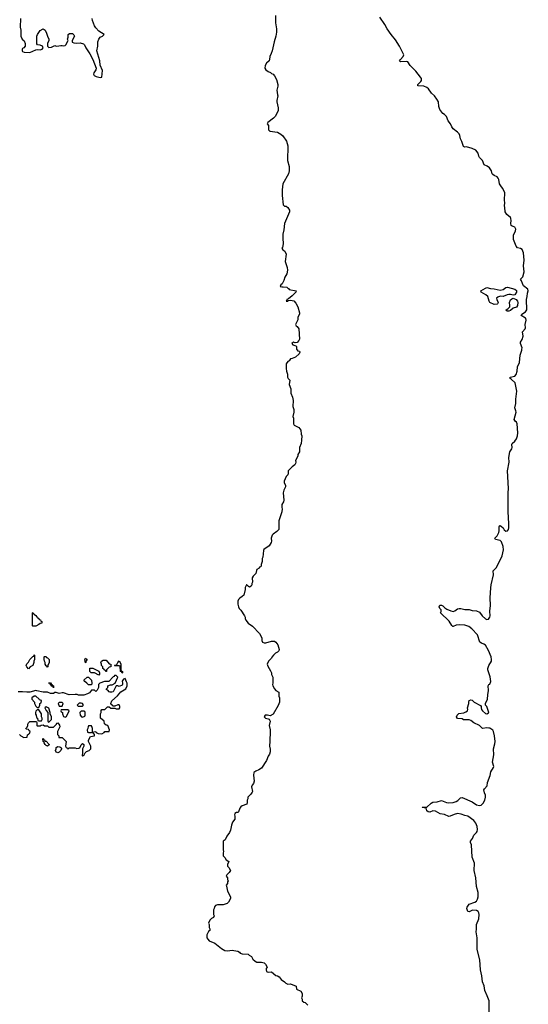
# Model space of a CAD drawing. Header units: inches. Extents: x 2608375 to 2737312, y 944064 to 1028306.
# Tile 46 of 69: x 2721631 to 2728575, y 971061 to 984514. Entities that reach past the tile are written whole.
import ezdxf

# ---------------------------------------------------------------- set-up
doc = ezdxf.new("R2010")
doc.units = ezdxf.units.IN
doc.header["$MEASUREMENT"] = 0
doc.layers.add('C7927', color=7, linetype='Continuous')
doc.layers.add('C7928', color=7, linetype='Continuous')

msp = doc.modelspace()

# ---------------------------------------------------------------- linework, layer by layer
at = {"layer": 'C7927', "color": 5}
for points, elevation in [([(2725423, 980000), (2725426, 979990), (2725450, 979986), (2725455, 979970), (2725448, 979950), (2725398, 979902), (2725350, 979885), (2725330, 979882), (2725308, 979852), (2725290, 979842), (2725269, 979810), (2725269, 979750), (2725274, 979710), (2725289, 979670), (2725289, 979630), (2725298, 979610), (2725318, 979590), (2725308, 979530), (2725335, 979470), (2725335, 979410), (2725356, 979356), (2725366, 979310), (2725359, 979230), (2725374, 979190), (2725375, 979170), (2725375, 979150), (2725362, 979090), (2725369, 979069), (2725369, 978990), (2725376, 978976), (2725440, 978940), (2725470, 978906), (2725475, 978850), (2725482, 978830), (2725479, 978770), (2725475, 978725), (2725449, 978670), (2725449, 978610), (2725430, 978574), (2725428, 978550), (2725395, 978490), (2725402, 978470), (2725398, 978450), (2725388, 978430), (2725350, 978405), (2725298, 978350), (2725295, 978310), (2725290, 978294), (2725268, 978272), (2725242, 978210), (2725244, 978190), (2725262, 978150), (2725258, 978130), (2725235, 978085), (2725229, 978051), (2725239, 977950), (2725234, 977926), (2725209, 977890), (2725209, 977850), (2725214, 977830), (2725209, 977790), (2725168, 977668), (2725168, 977550), (2725140, 977520), (2725090, 977485), (2725079, 977470), (2725062, 977430), (2725069, 977390), (2725062, 977370), (2725036, 977324), (2724966, 977274), (2724958, 977262), (2724949, 977171), (2724942, 977150), (2724942, 977110), (2724928, 977070), (2724927, 977053), (2724922, 977038), (2724907, 977033), (2724902, 977018), (2724870, 977002), (2724862, 976990), (2724854, 976946), (2724818, 976910), (2724806, 976890), (2724808, 976830), (2724798, 976810), (2724798, 976790), (2724790, 976774), (2724770, 976762), (2724754, 976770), (2724730, 976792), (2724726, 976790), (2724710, 976754), (2724709, 976730), (2724690, 976652), (2724670, 976631), (2724638, 976610), (2724618, 976590), (2724609, 976571), (2724609, 976530), (2724618, 976490), (2724628, 976470), (2724650, 976448), (2724702, 976370), (2724709, 976350), (2724709, 976330), (2724718, 976310), (2724749, 976269), (2724810, 976229), (2724906, 976126), (2724938, 976070), (2724938, 976030), (2724946, 976010), (2724970, 975998), (2724990, 975998), (2725070, 976024), (2725110, 976022), (2725129, 976009), (2725153, 975973), (2725175, 975910), (2725169, 975890), (2725150, 975871), (2725122, 975858), (2725095, 975830), (2725075, 975805), (2725069, 975791), (2725029, 975750), (2725009, 975710), (2725020, 975680), (2725056, 975616), (2725068, 975590), (2725069, 975569), (2725088, 975530), (2725088, 975450), (2725082, 975430), (2725088, 975410), (2725109, 975369), (2725130, 975348), (2725167, 975327), (2725168, 975272), (2725178, 975250), (2725178, 975190), (2725158, 975142), (2725090, 975025), (2725050, 975001), (2725012, 975012), (2724982, 975010), (2724969, 974990), (2724989, 974970), (2725023, 974963), (2725036, 974956), (2725049, 974930), (2725035, 974870), (2725049, 974810), (2725048, 974632), (2725042, 974610), (2725042, 974590), (2725049, 974549), (2725049, 974510), (2725040, 974480), (2725024, 974450), (2725002, 974390), (2724933, 974287), (2724897, 974263), (2724854, 974246), (2724829, 974230), (2724824, 974190), (2724834, 974110), (2724823, 974077), (2724805, 974055), (2724795, 974030), (2724809, 973970), (2724803, 973957), (2724788, 973930), (2724746, 973890), (2724746, 973870), (2724738, 973850), (2724736, 973816), (2724730, 973794), (2724670, 973771), (2724650, 973758), (2724638, 973742), (2724618, 973690), (2724610, 973682), (2724590, 973682), (2724569, 973670), (2724562, 973650), (2724568, 973630), (2724568, 973590), (2724535, 973550), (2724522, 973510), (2724510, 973442), (2724495, 973410), (2724460, 973360), (2724434, 973306), (2724409, 973290), (2724409, 973170), (2724414, 973150), (2724408, 973130), (2724408, 973090), (2724430, 973068), (2724450, 973035), (2724488, 973010), (2724468, 972972), (2724468, 972950), (2724488, 972930), (2724508, 972890), (2724490, 972862), (2724458, 972830), (2724449, 972810), (2724467, 972787), (2724468, 972768), (2724478, 972750), (2724468, 972732), (2724467, 972713), (2724449, 972689), (2724456, 972676), (2724458, 972650), (2724470, 972606), (2724508, 972530), (2724508, 972510), (2724502, 972490), (2724483, 972457), (2724463, 972437), (2724410, 972421), (2724330, 972418), (2724306, 972410), (2724290, 972394), (2724288, 972370), (2724278, 972350), (2724278, 972290), (2724286, 972270), (2724275, 972245), (2724250, 972232), (2724229, 972211), (2724208, 972170), (2724218, 972150), (2724218, 972110), (2724226, 972090), (2724226, 972070), (2724210, 972054), (2724188, 972010), (2724188, 971970), (2724198, 971950), (2724218, 971930), (2724296, 971896), (2724385, 971825), (2724430, 971797), (2724470, 971793), (2724530, 971802), (2724555, 971795), (2724610, 971789), (2724633, 971773), (2724641, 971761), (2724669, 971749), (2724750, 971746), (2724766, 971730), (2724795, 971715), (2724816, 971676), (2724846, 971650), (2724870, 971638), (2724930, 971635), (2724970, 971628), (2724988, 971610), (2725008, 971570), (2724998, 971550), (2724995, 971530), (2725002, 971510), (2725010, 971504), (2725030, 971499), (2725070, 971504), (2725130, 971454), (2725149, 971449), (2725174, 971434), (2725201, 971401), (2725248, 971368), (2725266, 971350), (2725290, 971338), (2725330, 971342), (2725406, 971310), (2725409, 971269), (2725470, 971238), (2725488, 971210), (2725488, 971170), (2725478, 971150), (2725486, 971130), (2725486, 971110), (2725508, 971088), (2725530, 971086), (2725567, 971047)], 40), ([(2728042, 970950), (2728043, 971083), (2728039, 971110), (2728015, 971175), (2727983, 971250), (2727971, 971311), (2727950, 971370), (2727943, 971450), (2727924, 971530), (2727914, 971670), (2727878, 971810), (2727879, 971970), (2727865, 972050), (2727866, 972086), (2727870, 972150), (2727898, 972230), (2727906, 972290), (2727902, 972310), (2727890, 972330), (2727870, 972343), (2727815, 972345), (2727770, 972325), (2727750, 972327), (2727735, 972370), (2727742, 972390), (2727767, 972430), (2727845, 972455), (2727868, 972472), (2727882, 972498), (2727892, 972530), (2727891, 972590), (2727866, 972670), (2727860, 972790), (2727834, 972890), (2727841, 972990), (2727811, 973070), (2727798, 973238), (2727785, 973270), (2727784, 973290), (2727814, 973326), (2727830, 973370), (2727870, 973410), (2727877, 973423), (2727882, 973450), (2727878, 973490), (2727857, 973537), (2727832, 973572), (2727750, 973630), (2727710, 973639), (2727659, 973659), (2727610, 973666), (2727565, 973655), (2727510, 973632), (2727490, 973629), (2727430, 973652), (2727370, 973663), (2727310, 973700), (2727270, 973703), (2727230, 973686), (2727206, 973690), (2727190, 973706), (2727182, 973742), (2727126, 973750), (2727130, 973754), (2727190, 973754), (2727248, 973810), (2727270, 973821), (2727330, 973826), (2727390, 973847), (2727460, 973820), (2727490, 973814), (2727550, 973817), (2727590, 973830), (2727613, 973846), (2727650, 973882), (2727670, 973885), (2727808, 973828), (2727870, 973785), (2727910, 973778), (2727930, 973783), (2727960, 973810), (2727981, 973850), (2727993, 973890), (2727990, 973918), (2727977, 973950), (2727969, 973991), (2727975, 974005), (2728012, 974048), (2728020, 974090), (2728053, 974187), (2728063, 974237), (2728102, 974298), (2728104, 974310), (2728086, 974370), (2728104, 974470), (2728100, 974550), (2728120, 974620), (2728123, 974650), (2728112, 974730), (2728098, 974790), (2728090, 974805), (2728052, 974832), (2728035, 974835), (2728010, 974837), (2727949, 974829), (2727909, 974870), (2727830, 974907), (2727790, 974939), (2727770, 974949), (2727710, 974947), (2727690, 974949), (2727670, 974959), (2727610, 974965), (2727595, 974990), (2727602, 975010), (2727626, 975034), (2727696, 975044), (2727724, 975056), (2727743, 975070), (2727749, 975090), (2727747, 975110), (2727761, 975170), (2727761, 975190), (2727770, 975211), (2727790, 975221), (2727810, 975216), (2727838, 975190), (2727924, 975144), (2727931, 975131), (2727931, 975110), (2727938, 975090), (2727951, 975070), (2727990, 975036), (2728010, 975031), (2728030, 975041), (2728037, 975050), (2728009, 975130), (2727989, 975150), (2727989, 975169), (2728019, 975230), (2728022, 975290), (2728033, 975350), (2728027, 975413), (2728035, 975430), (2728050, 975437), (2728063, 975470), (2728054, 975534), (2728021, 975630), (2728022, 975650), (2728035, 975690), (2728071, 975750), (2728075, 975770), (2728069, 975810), (2728033, 975893), (2727990, 975967), (2727970, 975983), (2727934, 975994), (2727913, 976010), (2727880, 976110), (2727802, 976190), (2727762, 976222), (2727710, 976240), (2727630, 976247), (2727590, 976240), (2727550, 976221), (2727544, 976224), (2727530, 976235), (2727495, 976295), (2727378, 976410), (2727386, 976430), (2727386, 976450), (2727366, 976470), (2727358, 976490), (2727366, 976514), (2727390, 976514), (2727410, 976505), (2727437, 976477), (2727461, 976461), (2727518, 976438), (2727550, 976430), (2727570, 976437), (2727610, 976464), (2727630, 976471), (2727654, 976470), (2727710, 976454), (2727770, 976453), (2727810, 976442), (2727870, 976435), (2727910, 976419), (2727947, 976367), (2727990, 976327), (2728010, 976319), (2728030, 976321), (2728051, 976350), (2728055, 976370), (2728051, 976431), (2728057, 976510), (2728053, 976613), (2728062, 976750), (2728066, 976790), (2728098, 976930), (2728097, 976983), (2728099, 976990), (2728135, 977025), (2728182, 977110), (2728217, 977190), (2728235, 977270), (2728230, 977315), (2728210, 977381), (2728190, 977397), (2728129, 977410), (2728117, 977430), (2728150, 977463), (2728173, 977506), (2728179, 977530), (2728177, 977583), (2728182, 977598), (2728190, 977601), (2728210, 977590), (2728230, 977570), (2728245, 977545), (2728270, 977527), (2728291, 977530), (2728304, 977550), (2728308, 977570), (2728311, 977630), (2728299, 977790), (2728299, 977890), (2728302, 977990), (2728299, 978050), (2728305, 978110), (2728293, 978350), (2728314, 978466), (2728311, 978530), (2728321, 978610), (2728350, 978651), (2728355, 978670), (2728351, 978710), (2728355, 978725), (2728390, 978753), (2728412, 978788), (2728426, 978830), (2728432, 978870), (2728424, 978990), (2728413, 979013), (2728395, 979030), (2728383, 979050), (2728408, 979150), (2728406, 979170), (2728391, 979210), (2728405, 979270), (2728404, 979330), (2728419, 979439), (2728394, 979554), (2728343, 979603), (2728329, 979610), (2728328, 979630), (2728390, 979642), (2728410, 979668), (2728425, 979710), (2728428, 979770), (2728456, 979830), (2728464, 979930), (2728486, 980000)], 20), ([(2721630, 974746), (2721647, 974727), (2721688, 974708), (2721734, 974710), (2721738, 974742), (2721754, 974750), (2721758, 974762), (2721770, 974766), (2721774, 974790), (2721758, 974798), (2721750, 974814), (2721718, 974818), (2721714, 974830), (2721733, 974847), (2721742, 974870), (2721742, 974890), (2721750, 974906), (2721770, 974926), (2721850, 974926), (2721862, 974922), (2721866, 974910), (2721866, 974870), (2721870, 974866), (2721910, 974866), (2721924, 974876), (2721950, 974878), (2721970, 974866), (2722010, 974866), (2722028, 974848), (2722050, 974846), (2722090, 974846), (2722134, 974890), (2722138, 974902), (2722150, 974906), (2722176, 974876), (2722178, 974850), (2722146, 974790), (2722148, 974748), (2722166, 974730), (2722167, 974707), (2722210, 974706), (2722266, 974650), (2722258, 974590), (2722266, 974570), (2722282, 974562), (2722286, 974550), (2722292, 974548), (2722298, 974562), (2722310, 974566), (2722390, 974566), (2722410, 974558), (2722440, 974560), (2722453, 974567), (2722470, 974606), (2722490, 974626), (2722506, 974610), (2722506, 974590), (2722486, 974550), (2722489, 974490), (2722484, 974464), (2722490, 974449), (2722498, 974462), (2722510, 974469), (2722523, 974497), (2722544, 974516), (2722578, 974530), (2722602, 974550), (2722602, 974590), (2722572, 974650), (2722572, 974670), (2722598, 974722), (2722654, 974730), (2722654, 974750), (2722638, 974758), (2722634, 974770), (2722638, 974782), (2722670, 974786), (2722676, 974776), (2722700, 974760), (2722750, 974758), (2722784, 974776), (2722793, 974787), (2722854, 974790), (2722858, 974810), (2722832, 974872), (2722810, 974874), (2722790, 974894), (2722782, 974930), (2722734, 974970), (2722734, 975030), (2722742, 975050), (2722744, 975076), (2722753, 975087), (2722792, 975088), (2722830, 975126), (2722850, 975126), (2722873, 975107), (2722930, 975106), (2722950, 975098), (2722990, 975098), (2722998, 975110), (2722998, 975130), (2722990, 975152), (2722970, 975152), (2722930, 975134), (2722910, 975134), (2722898, 975138), (2722892, 975152), (2722878, 975158), (2722874, 975170), (2722890, 975206), (2722964, 975276), (2723012, 975330), (2723082, 975370), (2723096, 975410), (2723096, 975450), (2723091, 975469), (2723070, 975512), (2723050, 975502), (2723030, 975474), (2723035, 975450), (2723035, 975430), (2723030, 975422), (2722990, 975405), (2722970, 975414), (2722947, 975413), (2722906, 975330), (2722890, 975325), (2722865, 975325), (2722854, 975330), (2722833, 975353), (2722818, 975358), (2722814, 975370), (2722834, 975390), (2722834, 975410), (2722870, 975428), (2722892, 975428), (2722933, 975447), (2722972, 975530), (2722947, 975553), (2722927, 975553), (2722922, 975538), (2722907, 975533), (2722847, 975473), (2722789, 975471), (2722726, 975450), (2722706, 975430), (2722706, 975390), (2722698, 975370), (2722690, 975354), (2722670, 975334), (2722652, 975352), (2722610, 975352), (2722582, 975318), (2722558, 975302), (2722505, 975285), (2722434, 975286), (2722413, 975293), (2722390, 975295), (2722307, 975287), (2722230, 975318), (2722210, 975318), (2722170, 975307), (2722130, 975322), (2722110, 975322), (2722090, 975306), (2722050, 975306), (2722010, 975325), (2721950, 975326), (2721866, 975346), (2721850, 975347), (2721770, 975327), (2721730, 975324), (2721670, 975331), (2721610, 975331)], 40)]:
    msp.add_lwpolyline(points, dxfattribs=dict(at, elevation=elevation))
at = {"layer": 'C7927', "color": 5, "elevation": 40}
for points in [[(2721810, 976226), (2721806, 976230), (2721806, 976410), (2721810, 976414), (2721818, 976398), (2721833, 976393), (2721838, 976378), (2721853, 976373), (2721858, 976358), (2721874, 976350), (2721878, 976338), (2721893, 976333), (2721898, 976318), (2721913, 976313), (2721918, 976298), (2721934, 976290), (2721933, 976267), (2721910, 976266), (2721892, 976248), (2721850, 976228)], [(2721750, 975646), (2721726, 975670), (2721718, 975690), (2721730, 975714), (2721750, 975734), (2721770, 975774), (2721810, 975814), (2721822, 975818), (2721830, 975834), (2721834, 975830), (2721832, 975772), (2721822, 975750), (2721822, 975730), (2721811, 975689), (2721774, 975670)], [(2722010, 975666), (2722002, 975682), (2721990, 975686), (2721978, 975710), (2721978, 975730), (2721968, 975748), (2721966, 975770), (2721966, 975810), (2721970, 975814), (2721990, 975814), (2721998, 975798), (2722010, 975794), (2722032, 975770), (2722033, 975733), (2722014, 975690), (2722014, 975670)], [(2722530, 975726), (2722518, 975770), (2722530, 975791), (2722551, 975770), (2722534, 975750), (2722534, 975730)], [(2722710, 975558), (2722650, 975588), (2722606, 975590), (2722588, 975608), (2722586, 975650), (2722590, 975654), (2722628, 975652), (2722711, 975611), (2722722, 975590), (2722722, 975570)], [(2722810, 975608), (2722802, 975622), (2722786, 975630), (2722782, 975642), (2722766, 975650), (2722766, 975670), (2722748, 975688), (2722747, 975707), (2722738, 975730), (2722749, 975751), (2722770, 975765), (2722810, 975762), (2722850, 975714), (2722874, 975710), (2722874, 975670), (2722850, 975666), (2722814, 975630), (2722814, 975610)], [(2723030, 975586), (2723022, 975602), (2723008, 975610), (2723002, 975682), (2722990, 975686), (2722930, 975686), (2722926, 975690), (2722930, 975694), (2722950, 975694), (2722958, 975702), (2722970, 975732), (2722990, 975752), (2723013, 975713), (2723013, 975633), (2723018, 975618), (2723032, 975610), (2723034, 975590)], [(2722570, 975426), (2722548, 975448), (2722518, 975470), (2722508, 975488), (2722510, 975494), (2722550, 975532), (2722570, 975532), (2722612, 975490), (2722614, 975450), (2722610, 975426)], [(2722090, 975386), (2722082, 975402), (2722070, 975406), (2722062, 975422), (2722050, 975426), (2722042, 975442), (2722027, 975447), (2722027, 975453), (2722050, 975454), (2722058, 975438), (2722074, 975430), (2722078, 975418), (2722094, 975410), (2722094, 975390)], [(2721850, 975269), (2721830, 975269), (2721794, 975250), (2721794, 975230), (2721834, 975190), (2721834, 975170), (2721850, 975134), (2721870, 975114), (2721890, 975114), (2721906, 975150), (2721906, 975170), (2721922, 975178), (2721926, 975210), (2721902, 975222), (2721898, 975230)], [(2721990, 975126), (2721974, 975110), (2721990, 975074), (2722014, 975050), (2722014, 974930), (2722018, 974918), (2722030, 974914), (2722066, 974950), (2722066, 974990), (2722046, 975030), (2722046, 975050), (2722030, 975106)], [(2722210, 975186), (2722170, 975186), (2722154, 975170), (2722170, 975134), (2722210, 975134), (2722226, 975170)], [(2722444, 975176), (2722414, 975150), (2722430, 975134), (2722490, 975134), (2722496, 975144), (2722496, 975156), (2722486, 975170), (2722470, 975175)], [(2721890, 975086), (2721870, 975086), (2721850, 975066), (2721845, 975050), (2721845, 975025), (2721854, 975010), (2721858, 974978), (2721874, 974970), (2721878, 974938), (2721890, 974934), (2721930, 974934), (2721938, 974950), (2721938, 974970), (2721926, 974990), (2721928, 975030)], [(2722290, 975086), (2722210, 975086), (2722198, 975082), (2722194, 975070), (2722198, 975058), (2722214, 975050), (2722214, 975030), (2722230, 974994), (2722250, 974982), (2722270, 974994), (2722306, 975070)], [(2722510, 975066), (2722470, 975066), (2722453, 975047), (2722454, 975010), (2722474, 974990), (2722490, 974982), (2722522, 974998), (2722526, 975010), (2722526, 975050), (2722522, 975062)], [(2722610, 974866), (2722570, 974866), (2722564, 974856), (2722562, 974830), (2722554, 974810), (2722558, 974778), (2722570, 974774), (2722610, 974774), (2722622, 974778), (2722626, 974790), (2722626, 974830), (2722616, 974856)], [(2722010, 974588), (2721990, 974598), (2721978, 974610), (2721966, 974634), (2721966, 974646), (2721949, 974650), (2721946, 974694), (2721954, 974690), (2721958, 974678), (2721974, 974670), (2721978, 974658), (2721990, 974654), (2722032, 974612), (2722032, 974608)], [(2722150, 974498), (2722140, 974500), (2722130, 974506), (2722118, 974530), (2722127, 974553), (2722128, 974570), (2722150, 974582), (2722180, 974580), (2722194, 974570), (2722200, 974560), (2722202, 974550), (2722194, 974530), (2722170, 974508)]]:
    msp.add_lwpolyline(points, close=True, dxfattribs=at)
at = {"layer": 'C7928', "color": 5}
for points, elevation in [([(2721642, 984530), (2721635, 984410), (2721648, 984370), (2721648, 984290), (2721666, 984250), (2721690, 984226), (2721706, 984190), (2721706, 984150), (2721686, 984130), (2721670, 984122), (2721662, 984110), (2721662, 984090), (2721670, 984078), (2721690, 984069), (2721770, 984064), (2721850, 984103), (2721870, 984106), (2721910, 984100), (2721936, 984110), (2721951, 984130), (2721942, 984150), (2721910, 984164), (2721874, 984170), (2721864, 984184), (2721865, 984290), (2721872, 984310), (2721912, 984368), (2721950, 984388), (2721978, 984370), (2721998, 984330), (2722008, 984290), (2722028, 984250), (2722028, 984230), (2722008, 984190), (2722008, 984150), (2722030, 984134), (2722063, 984137), (2722110, 984162), (2722130, 984154), (2722165, 984155), (2722190, 984162), (2722210, 984162), (2722230, 984155), (2722250, 984162), (2722262, 984170), (2722294, 984230), (2722282, 984250), (2722293, 984273), (2722294, 984310), (2722310, 984326), (2722350, 984326), (2722370, 984306), (2722378, 984290), (2722346, 984230), (2722349, 984209), (2722370, 984199), (2722410, 984194), (2722456, 984196), (2722503, 984183), (2722515, 984170), (2722535, 984130), (2722590, 984049), (2722630, 983969), (2722675, 983850), (2722669, 983830), (2722641, 983790), (2722638, 983770), (2722649, 983750), (2722676, 983736), (2722713, 983727), (2722736, 983724), (2722751, 983729), (2722759, 983819), (2722730, 983894), (2722725, 983950), (2722686, 984090), (2722696, 984150), (2722699, 984210), (2722711, 984250), (2722730, 984274), (2722762, 984290), (2722782, 984310), (2722710, 984358), (2722670, 984402), (2722651, 984431), (2722625, 984505), (2722622, 984530)], 40), ([(2725123, 984570), (2725123, 984470), (2725135, 984390), (2725135, 984345), (2725126, 984290), (2725103, 984210), (2725077, 984090), (2725064, 984050), (2725044, 984010), (2725042, 983970), (2725035, 983950), (2725002, 983918), (2724982, 983890), (2724978, 983850), (2724990, 983828), (2725025, 983805), (2725054, 983794), (2725070, 983778), (2725090, 983768), (2725109, 983749), (2725135, 983695), (2725155, 983630), (2725155, 983605), (2725142, 983550), (2725149, 983489), (2725155, 983475), (2725142, 983410), (2725142, 983390), (2725149, 983350), (2725162, 983310), (2725158, 983270), (2725118, 983190), (2725098, 983170), (2725018, 983110), (2725008, 983090), (2725028, 983070), (2725028, 983010), (2725042, 983002), (2725046, 982990), (2725150, 982978), (2725198, 982950), (2725225, 982925), (2725273, 982853), (2725294, 982790), (2725289, 982590), (2725309, 982509), (2725309, 982450), (2725299, 982410), (2725225, 982270), (2725214, 982190), (2725214, 982110), (2725230, 981986), (2725248, 981968), (2725270, 981968), (2725290, 981948), (2725315, 981910), (2725315, 981890), (2725246, 981730), (2725238, 981642), (2725224, 981584), (2725223, 981530), (2725229, 981450), (2725217, 981403), (2725209, 981390), (2725222, 981370), (2725249, 981349), (2725269, 981310), (2725257, 981210), (2725282, 981130), (2725289, 981090), (2725277, 981043), (2725250, 980994), (2725239, 980950), (2725215, 980905), (2725195, 980890), (2725186, 980870), (2725210, 980862), (2725230, 980864), (2725278, 980858), (2725290, 980846), (2725302, 980842), (2725309, 980829), (2725406, 980810), (2725402, 980790), (2725350, 980741), (2725299, 980701), (2725278, 980690), (2725278, 980682), (2725268, 980670), (2725290, 980670), (2725302, 980678), (2725330, 980681), (2725373, 980673), (2725401, 980641), (2725429, 980590), (2725453, 980510), (2725449, 980491), (2725428, 980450), (2725427, 980413), (2725398, 980350), (2725406, 980330), (2725420, 980320), (2725442, 980290), (2725449, 980150), (2725442, 980130), (2725418, 980102), (2725390, 980098), (2725370, 980106), (2725346, 980090), (2725358, 980070), (2725399, 980059), (2725408, 980050), (2725408, 980008), (2725422, 980002), (2725423, 980000)], 40), ([(2728486, 980000), (2728489, 980010), (2728491, 980030), (2728468, 980090), (2728470, 980110), (2728490, 980143), (2728505, 980190), (2728497, 980250), (2728531, 980289), (2728536, 980304), (2728532, 980350), (2728547, 980410), (2728543, 980430), (2728537, 980437), (2728479, 980470), (2728489, 980490), (2728537, 980523), (2728557, 980550), (2728549, 980690), (2728560, 980730), (2728564, 980776), (2728575, 980810), (2728570, 980834), (2728510, 980878), (2728494, 980910), (2728484, 980944), (2728468, 980970), (2728499, 981001), (2728518, 981070), (2728511, 981151), (2728520, 981230), (2728508, 981330), (2728490, 981372), (2728470, 981386), (2728430, 981399), (2728410, 981419), (2728382, 981490), (2728375, 981510), (2728374, 981570), (2728401, 981630), (2728404, 981650), (2728397, 981670), (2728390, 981677), (2728370, 981689), (2728353, 981693), (2728343, 981703), (2728336, 981730), (2728343, 981770), (2728338, 981798), (2728331, 981811), (2728283, 981850), (2728258, 981890), (2728257, 981950), (2728252, 981970), (2728257, 982010), (2728252, 982050), (2728256, 982150), (2728229, 982209), (2728209, 982229), (2728184, 982270), (2728174, 982330), (2728164, 982350), (2728149, 982369), (2728107, 982387), (2728090, 982399), (2728083, 982410), (2728073, 982450), (2728046, 982490), (2728013, 982513), (2727972, 982532), (2727949, 982590), (2727909, 982630), (2727899, 982650), (2727889, 982690), (2727857, 982730), (2727810, 982755), (2727730, 982777), (2727710, 982773), (2727690, 982782), (2727667, 982850), (2727648, 982888), (2727641, 982930), (2727630, 982954), (2727610, 982977), (2727550, 983022), (2727529, 983049), (2727513, 983090), (2727479, 983130), (2727460, 983190), (2727430, 983219), (2727409, 983230), (2727369, 983289), (2727355, 983330), (2727348, 983390), (2727327, 983430), (2727293, 983473), (2727252, 983510), (2727212, 983570), (2727190, 983589), (2727150, 983604), (2727069, 983610), (2727069, 983630), (2727108, 983670), (2727115, 983685), (2727115, 983710), (2727105, 983730), (2727039, 983810), (2726964, 983890), (2726930, 983938), (2726910, 983945), (2726830, 983940), (2726818, 983950), (2726830, 983970), (2726868, 984010), (2726874, 984034), (2726818, 984150), (2726761, 984241), (2726704, 984310), (2726648, 984388), (2726618, 984450), (2726548, 984548)], 20)]:
    msp.add_lwpolyline(points, dxfattribs=dict(at, elevation=elevation))
at = {"layer": 'C7928', "color": 5, "elevation": 20}
for points in [[(2728370, 980752), (2728330, 980761), (2728310, 980760), (2728285, 980755), (2728230, 980733), (2728190, 980736), (2728157, 980723), (2728142, 980710), (2728145, 980690), (2728165, 980650), (2728156, 980630), (2728150, 980626), (2728110, 980621), (2728050, 980649), (2728039, 980670), (2728022, 980730), (2727995, 980755), (2727930, 980789), (2727929, 980810), (2727990, 980846), (2728010, 980853), (2728059, 980839), (2728110, 980835), (2728190, 980819), (2728233, 980827), (2728270, 980853), (2728290, 980861), (2728391, 980831), (2728413, 980813), (2728415, 980790), (2728390, 980755)], [(2728310, 980532), (2728293, 980533), (2728278, 980538), (2728274, 980550), (2728296, 980564), (2728321, 980590), (2728325, 980610), (2728320, 980650), (2728333, 980687), (2728350, 980702), (2728370, 980708), (2728410, 980690), (2728428, 980670), (2728433, 980650), (2728430, 980610), (2728414, 980586), (2728368, 980572), (2728330, 980540)]]:
    msp.add_lwpolyline(points, close=True, dxfattribs=at)

doc.saveas('drawing.dxf')
